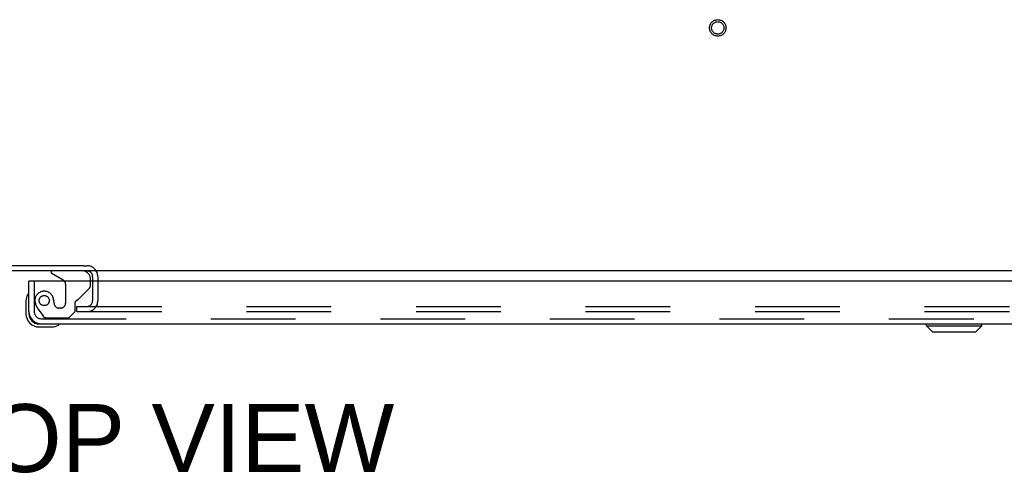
# Model space of a CAD drawing. Header units: inches. Extents: x 0 to 308, y 0 to 199.
# Tile 110 of 139: x 87 to 107, y 159 to 168. Entities that reach past the tile are written whole.
import ezdxf

# ---------------------------------------------------------------- set-up
doc = ezdxf.new("R2010")
doc.units = ezdxf.units.IN
doc.header["$LTSCALE"] = 16.920913
doc.header["$MEASUREMENT"] = 0
doc.linetypes.add('HIDDEN', pattern=[0.2, 0.1, -0.1])
doc.layers.get('0').update_dxf_attribs({"linetype": 'CONTINUOUS'})
for name, color, linetype in [('DEFAULT_2', 8, 'HIDDEN'), ('DIMENSIONS', 7, 'CONTINUOUS'), ('RIGHT_OR_MAIN_DOOR_ASSEMBLY', 7, 'CONTINUOUS')]:
    doc.layers.add(name, color=color, linetype=linetype)
doc.styles.get("Standard").update_dxf_attribs({"font": 'arial.ttf'})

msp = doc.modelspace()

# ---------------------------------------------------------------- linework, layer by layer
at = {"color": 7, "linetype": 'Continuous'}
for p, q in [((126.461, 163.423), (48.815, 163.423)), ((88.659, 163.281), (88.659, 163.219))]:
    msp.add_line(p, q, dxfattribs=at)
at = {"color": 3, "linetype": 'Continuous'}
msp.add_arc((88.544, 163.308), 0.115, 0, 64.7498, dxfattribs=at)
at = {"layer": 'DEFAULT_2', "color": 8, "linetype": 'HIDDEN'}
for p, q in [((88.482, 163.527), (85.543, 163.527)), ((88.482, 163.527), (88.544, 163.527)), ((88.659, 163.308), (88.659, 163.281)), ((88.659, 163.219), (88.659, 162.83)), ((88.763, 163.308), (88.763, 162.83)), ((88.346, 162.611), (88.346, 162.715)), ((88.346, 162.715), (123.596, 162.715)), ((88.346, 162.611), (123.596, 162.611))]:
    msp.add_line(p, q, dxfattribs=at)
for radius in [0.164, 0.124]:
    msp.add_circle((101.138, 168.277), radius, dxfattribs=at)
for centre, radius, start, end in [((88.544, 163.308), 0.219, 0, 90), ((88.544, 163.308), 0.115, 64.7498, 90), ((88.544, 162.83), 0.219, 270, 360), ((88.544, 162.83), 0.115, 270, 360)]:
    msp.add_arc(centre, radius, start, end, dxfattribs=at)
at = {"layer": 'RIGHT_OR_MAIN_DOOR_ASSEMBLY', "color": 7, "linetype": 'Continuous'}
for p, q in [((87.83, 163.423), (87.83, 163.384)), ((87.83, 163.384), (88.068, 163.246)), ((87.45, 163.219), (87.388, 163.219)), ((88.617, 163.219), (88.617, 163.266)), ((87.328, 162.824), (87.328, 162.568)), ((87.388, 162.612), (87.388, 162.568)), ((87.591, 162.365), (87.634, 162.365)), ((105.305, 162.326), (105.305, 162.365)), ((105.306, 162.326), (105.306, 162.365)), ((106.408, 162.326), (106.408, 162.365)), ((87.591, 162.305), (87.847, 162.305)), ((105.305, 162.326), (106.408, 162.326)), ((105.423, 162.208), (105.305, 162.326)), ((105.424, 162.208), (105.306, 162.326)), ((105.423, 162.208), (106.29, 162.208)), ((106.29, 162.208), (106.408, 162.326))]:
    msp.add_line(p, q, dxfattribs=at)
at = {"layer": 'RIGHT_OR_MAIN_DOOR_ASSEMBLY', "color": 8, "linetype": 'HIDDEN'}
for p, q in [((88.447, 163.527), (88.335, 163.527)), ((87.492, 163.219), (87.492, 162.612)), ((88.118, 163.159), (88.118, 162.78)), ((88.617, 163.143), (88.617, 163.219)), ((88.368, 162.854), (88.587, 163.073)), ((88.31, 162.616), (88.31, 162.795)), ((87.566, 162.668), (87.668, 162.524)), ((88.02, 162.682), (87.987, 162.682)), ((88.184, 162.49), (88.31, 162.616)), ((87.634, 162.469), (124.079, 162.469)), ((87.732, 162.49), (88.184, 162.49))]:
    msp.add_line(p, q, dxfattribs=at)
at = {"layer": 'RIGHT_OR_MAIN_DOOR_ASSEMBLY', "color": 3, "linetype": 'Continuous'}
for p, q in [((87.388, 162.612), (87.388, 163.219)), ((124.263, 163.219), (87.45, 163.219)), ((87.634, 162.365), (124.079, 162.365))]:
    msp.add_line(p, q, dxfattribs=at)
at = {"layer": 'RIGHT_OR_MAIN_DOOR_ASSEMBLY', "color": 8, "linetype": 'HIDDEN'}
msp.add_circle((87.692, 162.832), 0.101, dxfattribs=at)
at = {"layer": 'RIGHT_OR_MAIN_DOOR_ASSEMBLY', "color": 7, "linetype": 'Continuous'}
for centre, radius, start, end in [((88.46, 163.266), 0.157, 79.8896, 90), ((88.46, 163.266), 0.157, 0, 68.6178), ((88.018, 163.159), 0.1, 36.5468, 59.908), ((87.578, 162.824), 0.25, 149.1101, 180), ((87.376, 162.945), 0.015, 96.3796, 149.1101), ((87.373, 162.945), 0.015, 0, 83.6204), ((87.591, 162.568), 0.263, 180, 270), ((87.591, 162.568), 0.203, 180, 270), ((87.968, 162.35), 0.015, 6.3796, 90), ((87.968, 162.353), 0.015, 300.8899, 353.6204), ((87.847, 162.555), 0.25, 270, 300.8899)]:
    msp.add_arc(centre, radius, start, end, dxfattribs=at)
at = {"layer": 'RIGHT_OR_MAIN_DOOR_ASSEMBLY', "color": 8, "linetype": 'HIDDEN'}
for centre, radius, start, end in [((88.46, 163.266), 0.157, 68.6178, 79.8896), ((88.018, 163.159), 0.1, 0, 36.5468), ((88.517, 163.143), 0.1, 315, 360), ((87.692, 162.832), 0.187, 17.8482, 196.8439), ((87.882, 162.89), 0.386, 196.8439, 215.1), ((87.496, 162.769), 0.393, 1.6599, 17.9298), ((87.987, 162.78), 0.098, 180, 270), ((88.02, 162.78), 0.098, 270, 360), ((88.349, 162.795), 0.039, 111.6096, 180), ((88.297, 162.924), 0.1, 291.6096, 315), ((87.634, 162.612), 0.142, 180, 270), ((87.732, 162.569), 0.079, 215.1, 270)]:
    msp.add_arc(centre, radius, start, end, dxfattribs=at)
at = {"layer": 'RIGHT_OR_MAIN_DOOR_ASSEMBLY', "color": 3, "linetype": 'Continuous'}
msp.add_arc((87.634, 162.612), 0.246, 180, 270, dxfattribs=at)

# ---------------------------------------------------------------- texts
at = {"layer": 'DIMENSIONS', "color": 2, "linetype": 'Continuous', "insert": (90.044, 160.764), "char_height": 1.3573, "width": 9.24876, "attachment_point": 2, "line_spacing_factor": 0.9}
msp.add_mtext('TOP VIEW', dxfattribs=at)

doc.saveas('drawing.dxf')
